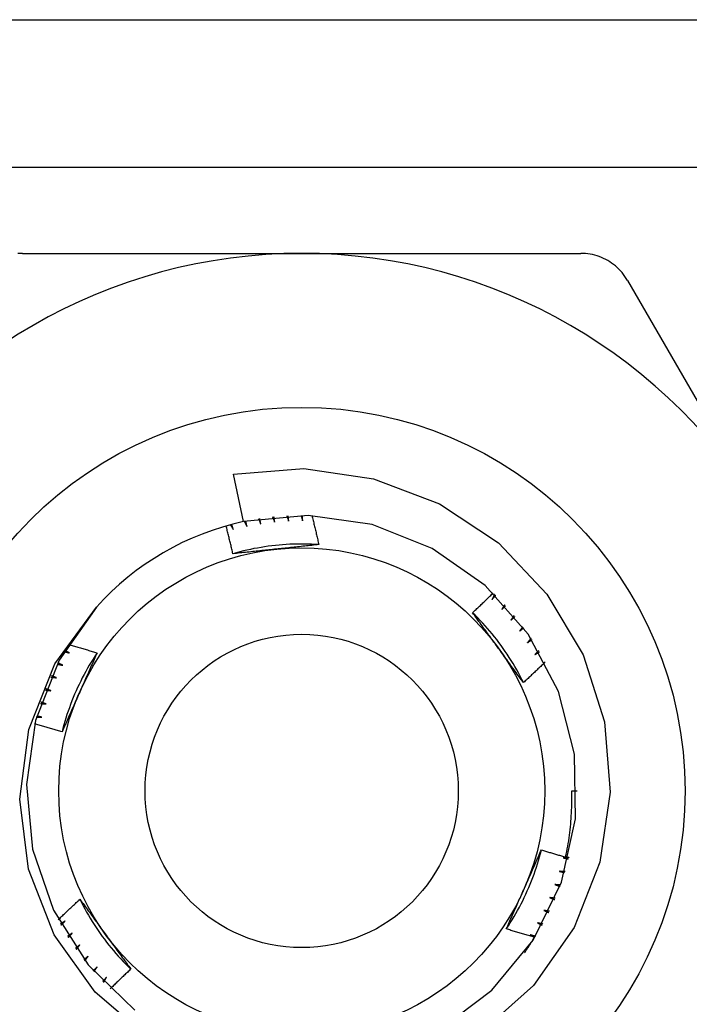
# Model space of a CAD drawing. Header units: inches. Extents: x 6 to 216, y 11 to 118.
# Tile 156 of 212: x 38.169 to 38.413, y 77.351 to 77.71. Entities that reach past the tile are written whole.
import ezdxf

# ---------------------------------------------------------------- set-up
doc = ezdxf.new("R2010")
doc.units = ezdxf.units.IN
doc.header["$MEASUREMENT"] = 0
doc.layers.add('Visible Edges(ANSI)', color=7, linetype='Continuous', lineweight=25)
doc.layers.add('Visible Tangent Edges(ANSI)', color=7, linetype='Continuous', lineweight=25)

msp = doc.modelspace()

# ---------------------------------------------------------------- linework, layer by layer
at = {"layer": 'Visible Edges(ANSI)'}
for p, q in [((8.41765, 77.70973), (38.59875, 77.70973)), ((38.17026, 77.6246), (38.27198, 77.6246)), ((38.27198, 77.6246), (38.3737, 77.6246)), ((38.39074, 77.61475), (38.4416, 77.52666)), ((38.2508, 77.52686), (38.24706, 77.54418)), ((38.37041, 77.42873), (38.37237, 77.42873))]:
    msp.add_line(p, q, dxfattribs=at)
at = {"layer": 'Visible Edges(ANSI)', "flags": 128}
for points in [[(38.17026, 77.6246), (38.16941, 77.62458), (38.16855, 77.62452)], [(38.39074, 77.61475), (38.3903, 77.61548), (38.38982, 77.6162), (38.38931, 77.61689), (38.38877, 77.61757), (38.3882, 77.61821), (38.3876, 77.61884), (38.38697, 77.61944), (38.38632, 77.62), (38.38565, 77.62054), (38.38496, 77.62105), (38.38426, 77.62152), (38.38354, 77.62196), (38.3828, 77.62236), (38.38204, 77.62274), (38.38125, 77.62308), (38.38045, 77.62339), (38.37964, 77.62367), (38.37881, 77.62392), (38.37796, 77.62412), (38.37712, 77.62429), (38.37626, 77.62443), (38.37541, 77.62452), (38.37455, 77.62458), (38.3737, 77.6246)], [(38.24706, 77.54418), (38.27272, 77.54615), (38.29821, 77.54248), (38.32223, 77.53333), (38.34368, 77.51908), (38.3614, 77.50047), (38.37455, 77.47834), (38.38238, 77.45385), (38.38449, 77.42823), (38.38071, 77.40278), (38.37125, 77.37892), (38.35652, 77.35783), (38.33734, 77.34075)], [(38.32245, 77.34194), (38.34131, 77.35612), (38.35635, 77.37432), (38.36672, 77.39552), (38.37185, 77.41855), (38.37147, 77.44215), (38.36559, 77.465), (38.35454, 77.48585), (38.33892, 77.50355), (38.3196, 77.51711), (38.29766, 77.52578), (38.27429, 77.5291), (38.2508, 77.52686)], [(38.26135, 77.52856), (38.26139, 77.52848), (38.26142, 77.5284), (38.26145, 77.52832), (38.26148, 77.52824), (38.26152, 77.52817), (38.26155, 77.52809), (38.26158, 77.52801), (38.26161, 77.52793), (38.26164, 77.52785), (38.26168, 77.52777), (38.26171, 77.52769), (38.26174, 77.52761), (38.26177, 77.52753), (38.2618, 77.52745), (38.26184, 77.52737), (38.26187, 77.5273), (38.2619, 77.52722), (38.26193, 77.52714), (38.26196, 77.52706), (38.262, 77.52698), (38.26203, 77.5269), (38.26206, 77.52682), (38.26209, 77.52674), (38.26212, 77.52666)], [(38.26212, 77.52666), (38.26211, 77.52674), (38.2621, 77.52683), (38.26209, 77.52691), (38.26208, 77.52699), (38.26207, 77.52707), (38.26206, 77.52715), (38.26205, 77.52723), (38.26204, 77.52731), (38.26203, 77.52739), (38.26202, 77.52748), (38.26201, 77.52756), (38.262, 77.52764), (38.26199, 77.52772), (38.26198, 77.5278), (38.26197, 77.52788), (38.26195, 77.52796), (38.26194, 77.52804), (38.26193, 77.52813), (38.26192, 77.52821), (38.26191, 77.52829), (38.2619, 77.52837), (38.26189, 77.52845), (38.26188, 77.52853), (38.26187, 77.52861)], [(38.26655, 77.52898), (38.26658, 77.5289), (38.26661, 77.52882), (38.26663, 77.52874), (38.26666, 77.52865), (38.26669, 77.52857), (38.26672, 77.52849), (38.26675, 77.52841), (38.26677, 77.52833), (38.2668, 77.52825), (38.26683, 77.52817), (38.26686, 77.52809), (38.26689, 77.52801), (38.26691, 77.52793), (38.26694, 77.52785), (38.26697, 77.52777), (38.267, 77.52769), (38.26703, 77.52761), (38.26705, 77.52753), (38.26708, 77.52745), (38.26711, 77.52737), (38.26714, 77.52728), (38.26717, 77.5272), (38.26719, 77.52712), (38.26722, 77.52704)], [(38.26722, 77.52704), (38.26721, 77.52712), (38.26721, 77.52721), (38.2672, 77.52729), (38.26719, 77.52737), (38.26719, 77.52745), (38.26718, 77.52753), (38.26718, 77.52761), (38.26717, 77.5277), (38.26716, 77.52778), (38.26716, 77.52786), (38.26715, 77.52794), (38.26714, 77.52802), (38.26714, 77.5281), (38.26713, 77.52819), (38.26713, 77.52827), (38.26712, 77.52835), (38.26711, 77.52843), (38.26711, 77.52851), (38.2671, 77.5286), (38.26709, 77.52868), (38.26709, 77.52876), (38.26708, 77.52884), (38.26708, 77.52892), (38.26707, 77.529)], [(38.27176, 77.52912), (38.27178, 77.52904), (38.27181, 77.52896), (38.27183, 77.52888), (38.27186, 77.5288), (38.27188, 77.52871), (38.2719, 77.52863), (38.27193, 77.52855), (38.27195, 77.52847), (38.27198, 77.52839), (38.272, 77.5283), (38.27202, 77.52822), (38.27205, 77.52814), (38.27207, 77.52806), (38.27209, 77.52798), (38.27212, 77.52789), (38.27214, 77.52781), (38.27216, 77.52773), (38.27219, 77.52765), (38.27221, 77.52757), (38.27224, 77.52748), (38.27226, 77.5274), (38.27228, 77.52732), (38.27231, 77.52724), (38.27233, 77.52716)], [(38.27233, 77.52716), (38.27233, 77.52724), (38.27233, 77.52732), (38.27232, 77.5274), (38.27232, 77.52748), (38.27232, 77.52757), (38.27232, 77.52765), (38.27231, 77.52773), (38.27231, 77.52781), (38.27231, 77.52789), (38.27231, 77.52798), (38.27231, 77.52806), (38.2723, 77.52814), (38.2723, 77.52822), (38.2723, 77.5283), (38.2723, 77.52839), (38.2723, 77.52847), (38.27229, 77.52855), (38.27229, 77.52863), (38.27229, 77.52871), (38.27229, 77.5288), (38.27229, 77.52888), (38.27228, 77.52896), (38.27228, 77.52904), (38.27228, 77.52912)], [(38.2757, 77.52905), (38.27581, 77.52862), (38.27592, 77.52818), (38.27603, 77.52774), (38.27614, 77.5273), (38.27625, 77.52686), (38.27636, 77.52642), (38.27646, 77.52598), (38.27657, 77.52554), (38.27668, 77.5251), (38.27678, 77.52466), (38.27689, 77.52422), (38.27699, 77.52378), (38.2771, 77.52334), (38.2772, 77.5229), (38.27731, 77.52246), (38.27741, 77.52202), (38.27751, 77.52158), (38.27761, 77.52113), (38.27771, 77.52069), (38.27782, 77.52025), (38.27792, 77.51981), (38.27802, 77.51937), (38.27812, 77.51893), (38.27821, 77.51849)], [(38.2469, 77.51514), (38.2468, 77.51556), (38.2467, 77.51598), (38.2466, 77.51641), (38.24651, 77.51683), (38.24641, 77.51725), (38.24631, 77.51768), (38.24621, 77.5181), (38.24611, 77.51852), (38.24601, 77.51895), (38.2459, 77.51937), (38.2458, 77.51979), (38.2457, 77.52021), (38.2456, 77.52063), (38.24549, 77.52106), (38.24539, 77.52148), (38.24529, 77.5219), (38.24518, 77.52232), (38.24508, 77.52274), (38.24497, 77.52317), (38.24486, 77.52359), (38.24476, 77.52401), (38.24465, 77.52443), (38.24454, 77.52485), (38.24443, 77.52527)], [(38.24599, 77.5257), (38.24604, 77.52563), (38.24608, 77.52556), (38.24613, 77.52548), (38.24617, 77.52541), (38.24621, 77.52534), (38.24626, 77.52526), (38.2463, 77.52519), (38.24635, 77.52512), (38.24639, 77.52505), (38.24643, 77.52497), (38.24648, 77.5249), (38.24652, 77.52483), (38.24657, 77.52475), (38.24661, 77.52468), (38.24665, 77.52461), (38.2467, 77.52453), (38.24674, 77.52446), (38.24679, 77.52439), (38.24683, 77.52431), (38.24687, 77.52424), (38.24692, 77.52417), (38.24696, 77.52409), (38.24701, 77.52402), (38.24705, 77.52395)], [(38.24705, 77.52395), (38.24703, 77.52403), (38.247, 77.52411), (38.24698, 77.52418), (38.24696, 77.52426), (38.24693, 77.52434), (38.24691, 77.52442), (38.24689, 77.5245), (38.24686, 77.52458), (38.24684, 77.52466), (38.24682, 77.52473), (38.24679, 77.52481), (38.24677, 77.52489), (38.24675, 77.52497), (38.24673, 77.52505), (38.2467, 77.52513), (38.24668, 77.52521), (38.24666, 77.52529), (38.24663, 77.52536), (38.24661, 77.52544), (38.24659, 77.52552), (38.24657, 77.5256), (38.24654, 77.52568), (38.24652, 77.52576), (38.2465, 77.52584)], [(38.25106, 77.52692), (38.2511, 77.52685), (38.25114, 77.52677), (38.25118, 77.5267), (38.25122, 77.52662), (38.25126, 77.52654), (38.2513, 77.52647), (38.25134, 77.52639), (38.25138, 77.52632), (38.25142, 77.52624), (38.25146, 77.52617), (38.2515, 77.52609), (38.25154, 77.52602), (38.25158, 77.52594), (38.25162, 77.52587), (38.25166, 77.52579), (38.2517, 77.52572), (38.25174, 77.52564), (38.25178, 77.52557), (38.25183, 77.52549), (38.25187, 77.52542), (38.2519, 77.52534), (38.25194, 77.52526), (38.25198, 77.52519), (38.25202, 77.52511)], [(38.25202, 77.52511), (38.25201, 77.52519), (38.25199, 77.52527), (38.25197, 77.52535), (38.25195, 77.52543), (38.25193, 77.52551), (38.25191, 77.52559), (38.25189, 77.52567), (38.25187, 77.52575), (38.25185, 77.52583), (38.25183, 77.52591), (38.25182, 77.52599), (38.2518, 77.52607), (38.25178, 77.52615), (38.25176, 77.52623), (38.25174, 77.52631), (38.25172, 77.52639), (38.2517, 77.52647), (38.25168, 77.52655), (38.25167, 77.52663), (38.25165, 77.52671), (38.25163, 77.52679), (38.25161, 77.52687), (38.25159, 77.52695), (38.25157, 77.52703)], [(38.25619, 77.52787), (38.25622, 77.5278), (38.25626, 77.52772), (38.2563, 77.52764), (38.25633, 77.52757), (38.25637, 77.52749), (38.2564, 77.52741), (38.25644, 77.52733), (38.25648, 77.52726), (38.25651, 77.52718), (38.25655, 77.5271), (38.25659, 77.52702), (38.25662, 77.52695), (38.25666, 77.52687), (38.25669, 77.52679), (38.25673, 77.52672), (38.25677, 77.52664), (38.2568, 77.52656), (38.25684, 77.52648), (38.25687, 77.52641), (38.25691, 77.52633), (38.25695, 77.52625), (38.25698, 77.52617), (38.25702, 77.5261), (38.25705, 77.52602)], [(38.25705, 77.52602), (38.25704, 77.5261), (38.25702, 77.52618), (38.25701, 77.52626), (38.25699, 77.52634), (38.25698, 77.52642), (38.25697, 77.5265), (38.25695, 77.52658), (38.25694, 77.52666), (38.25692, 77.52675), (38.25691, 77.52683), (38.25689, 77.52691), (38.25688, 77.52699), (38.25686, 77.52707), (38.25685, 77.52715), (38.25683, 77.52723), (38.25682, 77.52731), (38.2568, 77.52739), (38.25679, 77.52747), (38.25677, 77.52755), (38.25676, 77.52763), (38.25674, 77.52771), (38.25673, 77.52779), (38.25672, 77.52787), (38.2567, 77.52795)], [(38.27821, 77.51848), (38.2769, 77.51856), (38.27558, 77.51862), (38.27426, 77.51866), (38.27294, 77.51869), (38.27162, 77.51869), (38.2703, 77.51867), (38.26898, 77.51864), (38.26767, 77.51858), (38.26635, 77.51851), (38.26503, 77.51842), (38.26372, 77.51831), (38.26241, 77.51818), (38.2611, 77.51803), (38.25979, 77.51786), (38.25848, 77.51767), (38.25718, 77.51747), (38.25588, 77.51724), (38.25458, 77.517), (38.25329, 77.51673), (38.252, 77.51645), (38.25072, 77.51615), (38.24944, 77.51583), (38.24817, 77.51549), (38.2469, 77.51513)], [(38.27821, 77.51849), (38.27757, 77.51841), (38.27693, 77.51834), (38.27629, 77.51827), (38.27565, 77.5182), (38.275, 77.51813), (38.27436, 77.51806), (38.27372, 77.51799), (38.27308, 77.51792), (38.27243, 77.51786), (38.27179, 77.51779), (38.27114, 77.51772), (38.2705, 77.51765), (38.26985, 77.51758), (38.26921, 77.51751), (38.26856, 77.51744), (38.26791, 77.51737), (38.26727, 77.51731), (38.26662, 77.51724), (38.26597, 77.51717), (38.26532, 77.5171), (38.26467, 77.51703), (38.26402, 77.51696), (38.26337, 77.5169), (38.26272, 77.51683)], [(38.26272, 77.51683), (38.26205, 77.51676), (38.26139, 77.51669), (38.26073, 77.51662), (38.26006, 77.51655), (38.2594, 77.51648), (38.25874, 77.51641), (38.25808, 77.51634), (38.25742, 77.51627), (38.25676, 77.5162), (38.2561, 77.51613), (38.25544, 77.51606), (38.25478, 77.51599), (38.25412, 77.51592), (38.25346, 77.51585), (38.2528, 77.51578), (38.25214, 77.51571), (38.25149, 77.51564), (38.25083, 77.51557), (38.25017, 77.51549), (38.24952, 77.51542), (38.24886, 77.51535), (38.24821, 77.51528), (38.24755, 77.51521), (38.2469, 77.51514)], [(38.33427, 77.49365), (38.33458, 77.49395), (38.3349, 77.49425), (38.33522, 77.49454), (38.33554, 77.49484), (38.33586, 77.49514), (38.33617, 77.49543), (38.33649, 77.49573), (38.3368, 77.49603), (38.33712, 77.49633), (38.33744, 77.49663), (38.33775, 77.49693), (38.33807, 77.49723), (38.33838, 77.49753), (38.33869, 77.49783), (38.33901, 77.49813), (38.33932, 77.49843), (38.33963, 77.49873), (38.33994, 77.49904), (38.34026, 77.49934), (38.34057, 77.49964), (38.34088, 77.49994), (38.34119, 77.50025), (38.3415, 77.50055), (38.34181, 77.50086)], [(38.34235, 77.50033), (38.34231, 77.50026), (38.34227, 77.50018), (38.34223, 77.50011), (38.34219, 77.50003), (38.34215, 77.49996), (38.34211, 77.49988), (38.34207, 77.49981), (38.34203, 77.49973), (38.34198, 77.49966), (38.34194, 77.49958), (38.3419, 77.49951), (38.34186, 77.49943), (38.34182, 77.49936), (38.34178, 77.49928), (38.34174, 77.49921), (38.3417, 77.49913), (38.34166, 77.49906), (38.34162, 77.49898), (38.34158, 77.49891), (38.34154, 77.49883), (38.3415, 77.49876), (38.34145, 77.49868), (38.34141, 77.49861), (38.34137, 77.49853)], [(38.34137, 77.49853), (38.34143, 77.49859), (38.34149, 77.49865), (38.34154, 77.49871), (38.3416, 77.49877), (38.34165, 77.49883), (38.34171, 77.49889), (38.34177, 77.49895), (38.34182, 77.49901), (38.34188, 77.49907), (38.34193, 77.49913), (38.34199, 77.49919), (38.34205, 77.49925), (38.3421, 77.49931), (38.34216, 77.49937), (38.34221, 77.49943), (38.34227, 77.49949), (38.34233, 77.49955), (38.34238, 77.49961), (38.34244, 77.49967), (38.3425, 77.49973), (38.34255, 77.49979), (38.34261, 77.49985), (38.34266, 77.49991), (38.34272, 77.49997)], [(38.34597, 77.49658), (38.34593, 77.49651), (38.34588, 77.49644), (38.34584, 77.49636), (38.34579, 77.49629), (38.34575, 77.49622), (38.3457, 77.49615), (38.34566, 77.49607), (38.34562, 77.496), (38.34557, 77.49593), (38.34553, 77.49585), (38.34548, 77.49578), (38.34544, 77.49571), (38.34539, 77.49564), (38.34535, 77.49556), (38.3453, 77.49549), (38.34526, 77.49542), (38.34522, 77.49534), (38.34517, 77.49527), (38.34513, 77.4952), (38.34508, 77.49513), (38.34504, 77.49505), (38.34499, 77.49498), (38.34495, 77.49491), (38.3449, 77.49484)], [(38.21617, 77.33877), (38.19666, 77.35543), (38.18176, 77.37634), (38.17243, 77.40021), (38.16925, 77.42567), (38.17248, 77.45113), (38.18197, 77.47498), (38.19716, 77.49567)], [(38.19716, 77.49567), (38.1836, 77.47636), (38.17492, 77.45441), (38.17161, 77.43104), (38.17384, 77.40755), (38.1815, 77.38523), (38.19416, 77.36531), (38.21111, 77.34889)], [(38.35282, 77.4682), (38.35223, 77.46938), (38.35163, 77.47056), (38.351, 77.47172), (38.35036, 77.47287), (38.34971, 77.47402), (38.34903, 77.47515), (38.34834, 77.47628), (38.34764, 77.47739), (38.34692, 77.4785), (38.34618, 77.47959), (38.34543, 77.48067), (38.34466, 77.48174), (38.34387, 77.4828), (38.34307, 77.48385), (38.34226, 77.48489), (38.34143, 77.48591), (38.34058, 77.48693), (38.33972, 77.48793), (38.33885, 77.48892), (38.33796, 77.48989), (38.33706, 77.49085), (38.33614, 77.4918), (38.33521, 77.49273), (38.33427, 77.49365)], [(38.34364, 77.4808), (38.34325, 77.48134), (38.34286, 77.48188), (38.34246, 77.48242), (38.34207, 77.48296), (38.34168, 77.4835), (38.34129, 77.48404), (38.3409, 77.48457), (38.34051, 77.48511), (38.34012, 77.48565), (38.33973, 77.48618), (38.33934, 77.48672), (38.33895, 77.48726), (38.33856, 77.48779), (38.33817, 77.48833), (38.33778, 77.48886), (38.33739, 77.48939), (38.337, 77.48993), (38.33661, 77.49046), (38.33622, 77.49099), (38.33583, 77.49153), (38.33544, 77.49206), (38.33505, 77.49259), (38.33466, 77.49312), (38.33427, 77.49365)], [(38.3449, 77.49484), (38.34496, 77.49489), (38.34502, 77.49495), (38.34508, 77.49501), (38.34514, 77.49506), (38.3452, 77.49512), (38.34526, 77.49518), (38.34532, 77.49523), (38.34537, 77.49529), (38.34543, 77.49535), (38.34549, 77.4954), (38.34555, 77.49546), (38.34561, 77.49552), (38.34567, 77.49557), (38.34573, 77.49563), (38.34579, 77.49569), (38.34585, 77.49574), (38.34591, 77.4958), (38.34597, 77.49586), (38.34603, 77.49591), (38.34609, 77.49597), (38.34614, 77.49603), (38.3462, 77.49608), (38.34626, 77.49614), (38.34632, 77.4962)], [(38.34939, 77.49265), (38.34935, 77.49258), (38.3493, 77.49251), (38.34925, 77.49244), (38.3492, 77.49237), (38.34915, 77.4923), (38.3491, 77.49223), (38.34906, 77.49216), (38.34901, 77.49209), (38.34896, 77.49202), (38.34891, 77.49195), (38.34886, 77.49188), (38.34882, 77.49181), (38.34877, 77.49173), (38.34872, 77.49166), (38.34867, 77.49159), (38.34862, 77.49152), (38.34857, 77.49145), (38.34853, 77.49138), (38.34848, 77.49131), (38.34843, 77.49124), (38.34838, 77.49117), (38.34833, 77.4911), (38.34828, 77.49103), (38.34824, 77.49096)], [(38.34824, 77.49096), (38.3483, 77.49102), (38.34836, 77.49107), (38.34842, 77.49112), (38.34848, 77.49118), (38.34854, 77.49123), (38.34861, 77.49128), (38.34867, 77.49134), (38.34873, 77.49139), (38.34879, 77.49144), (38.34885, 77.4915), (38.34892, 77.49155), (38.34898, 77.49161), (38.34904, 77.49166), (38.3491, 77.49171), (38.34916, 77.49177), (38.34923, 77.49182), (38.34929, 77.49187), (38.34935, 77.49193), (38.34941, 77.49198), (38.34948, 77.49203), (38.34954, 77.49209), (38.3496, 77.49214), (38.34966, 77.49219), (38.34972, 77.49225)], [(38.35261, 77.48855), (38.35255, 77.48848), (38.3525, 77.48841), (38.35245, 77.48834), (38.3524, 77.48827), (38.35235, 77.48821), (38.3523, 77.48814), (38.35224, 77.48807), (38.35219, 77.488), (38.35214, 77.48794), (38.35209, 77.48787), (38.35204, 77.4878), (38.35199, 77.48773), (38.35193, 77.48766), (38.35188, 77.4876), (38.35183, 77.48753), (38.35178, 77.48746), (38.35173, 77.48739), (38.35167, 77.48733), (38.35162, 77.48726), (38.35157, 77.48719), (38.35152, 77.48712), (38.35147, 77.48705), (38.35141, 77.48699), (38.35136, 77.48692)], [(38.35136, 77.48692), (38.35143, 77.48697), (38.35149, 77.48702), (38.35156, 77.48707), (38.35162, 77.48712), (38.35169, 77.48717), (38.35175, 77.48722), (38.35181, 77.48727), (38.35188, 77.48732), (38.35194, 77.48737), (38.35201, 77.48742), (38.35207, 77.48747), (38.35214, 77.48752), (38.3522, 77.48757), (38.35227, 77.48762), (38.35233, 77.48767), (38.3524, 77.48773), (38.35246, 77.48778), (38.35253, 77.48783), (38.35259, 77.48788), (38.35266, 77.48793), (38.35272, 77.48798), (38.35279, 77.48803), (38.35285, 77.48808), (38.35292, 77.48813)], [(38.18696, 77.48212), (38.18739, 77.48199), (38.18783, 77.48187), (38.18826, 77.48174), (38.1887, 77.48162), (38.18913, 77.48149), (38.18957, 77.48137), (38.19, 77.48124), (38.19043, 77.48111), (38.19087, 77.48098), (38.1913, 77.48086), (38.19174, 77.48073), (38.19217, 77.4806), (38.1926, 77.48047), (38.19304, 77.48034), (38.19347, 77.48021), (38.1939, 77.48008), (38.19434, 77.47995), (38.19477, 77.47981), (38.1952, 77.47968), (38.19564, 77.47955), (38.19607, 77.47941), (38.1965, 77.47928), (38.19693, 77.47914), (38.19737, 77.47901)], [(38.3556, 77.48428), (38.35555, 77.48422), (38.35549, 77.48415), (38.35544, 77.48408), (38.35538, 77.48402), (38.35533, 77.48395), (38.35527, 77.48389), (38.35522, 77.48382), (38.35516, 77.48376), (38.35511, 77.48369), (38.35505, 77.48363), (38.355, 77.48356), (38.35494, 77.4835), (38.35488, 77.48343), (38.35483, 77.48337), (38.35477, 77.4833), (38.35472, 77.48324), (38.35466, 77.48317), (38.35461, 77.48311), (38.35455, 77.48304), (38.3545, 77.48298), (38.35444, 77.48292), (38.35439, 77.48285), (38.35433, 77.48279), (38.35428, 77.48272)], [(38.35428, 77.48272), (38.35434, 77.48277), (38.35441, 77.48281), (38.35448, 77.48286), (38.35454, 77.48291), (38.35461, 77.48296), (38.35468, 77.483), (38.35475, 77.48305), (38.35481, 77.4831), (38.35488, 77.48314), (38.35495, 77.48319), (38.35501, 77.48324), (38.35508, 77.48328), (38.35515, 77.48333), (38.35522, 77.48338), (38.35528, 77.48342), (38.35535, 77.48347), (38.35542, 77.48352), (38.35549, 77.48357), (38.35555, 77.48361), (38.35562, 77.48366), (38.35569, 77.48371), (38.35575, 77.48375), (38.35582, 77.4838), (38.35589, 77.48385)], [(38.19737, 77.47901), (38.19664, 77.47791), (38.19593, 77.47679), (38.19524, 77.47567), (38.19456, 77.47454), (38.19389, 77.4734), (38.19325, 77.47225), (38.19262, 77.47109), (38.19201, 77.46992), (38.19141, 77.46875), (38.19083, 77.46756), (38.19027, 77.46637), (38.18973, 77.46516), (38.1892, 77.46396), (38.18869, 77.46274), (38.1882, 77.46151), (38.18773, 77.46028), (38.18728, 77.45904), (38.18684, 77.4578), (38.18642, 77.45655), (38.18602, 77.45529), (38.18564, 77.45403), (38.18528, 77.45276), (38.18493, 77.45149), (38.18461, 77.45021)], [(38.18536, 77.47949), (38.18544, 77.47947), (38.18553, 77.47945), (38.18561, 77.47943), (38.18569, 77.47941), (38.18578, 77.47939), (38.18586, 77.47936), (38.18594, 77.47934), (38.18602, 77.47932), (38.18611, 77.4793), (38.18619, 77.47928), (38.18627, 77.47926), (38.18635, 77.47924), (38.18644, 77.47922), (38.18652, 77.4792), (38.1866, 77.47917), (38.18668, 77.47915), (38.18677, 77.47913), (38.18685, 77.47911), (38.18693, 77.47909), (38.18702, 77.47907), (38.1871, 77.47905), (38.18718, 77.47903), (38.18726, 77.479), (38.18735, 77.47898)], [(38.18735, 77.47898), (38.18727, 77.47902), (38.1872, 77.47906), (38.18713, 77.4791), (38.18706, 77.47914), (38.18699, 77.47918), (38.18692, 77.47922), (38.18684, 77.47926), (38.18677, 77.4793), (38.1867, 77.47934), (38.18663, 77.47938), (38.18656, 77.47942), (38.18649, 77.47946), (38.18641, 77.4795), (38.18634, 77.47954), (38.18627, 77.47958), (38.1862, 77.47962), (38.18613, 77.47966), (38.18606, 77.4797), (38.18598, 77.47974), (38.18591, 77.47978), (38.18584, 77.47982), (38.18577, 77.47986), (38.1857, 77.4799), (38.18563, 77.47994)], [(38.19737, 77.47901), (38.19711, 77.47842), (38.19685, 77.47783), (38.19659, 77.47724), (38.19633, 77.47664), (38.19607, 77.47605), (38.1958, 77.47546), (38.19554, 77.47487), (38.19528, 77.47428), (38.19502, 77.47369), (38.19476, 77.47309), (38.1945, 77.4725), (38.19423, 77.47191), (38.19397, 77.47132), (38.19371, 77.47072), (38.19344, 77.47013), (38.19318, 77.46953), (38.19291, 77.46894), (38.19265, 77.46834), (38.19238, 77.46775), (38.19212, 77.46715), (38.19185, 77.46655), (38.19159, 77.46596), (38.19132, 77.46536), (38.19105, 77.46476)], [(38.35283, 77.46821), (38.35244, 77.46873), (38.35206, 77.46925), (38.35168, 77.46977), (38.3513, 77.47029), (38.35092, 77.47081), (38.35053, 77.47133), (38.35015, 77.47185), (38.34977, 77.47238), (38.34939, 77.4729), (38.34901, 77.47342), (38.34863, 77.47395), (38.34824, 77.47447), (38.34786, 77.475), (38.34748, 77.47552), (38.3471, 77.47605), (38.34671, 77.47657), (38.34633, 77.4771), (38.34595, 77.47763), (38.34557, 77.47815), (38.34518, 77.47868), (38.3448, 77.47921), (38.34441, 77.47974), (38.34403, 77.48027), (38.34364, 77.4808)], [(38.35837, 77.47986), (38.35831, 77.4798), (38.35826, 77.47974), (38.3582, 77.47968), (38.35814, 77.47962), (38.35808, 77.47955), (38.35802, 77.47949), (38.35796, 77.47943), (38.35791, 77.47937), (38.35785, 77.47931), (38.35779, 77.47924), (38.35773, 77.47918), (38.35767, 77.47912), (38.35761, 77.47906), (38.35755, 77.479), (38.3575, 77.47893), (38.35744, 77.47887), (38.35738, 77.47881), (38.35732, 77.47875), (38.35726, 77.47869), (38.3572, 77.47862), (38.35714, 77.47856), (38.35708, 77.4785), (38.35703, 77.47844), (38.35697, 77.47838)], [(38.35697, 77.47838), (38.35704, 77.47842), (38.35711, 77.47846), (38.35718, 77.47851), (38.35725, 77.47855), (38.35731, 77.47859), (38.35738, 77.47864), (38.35745, 77.47868), (38.35752, 77.47872), (38.35759, 77.47877), (38.35766, 77.47881), (38.35773, 77.47885), (38.3578, 77.4789), (38.35787, 77.47894), (38.35794, 77.47898), (38.35801, 77.47903), (38.35808, 77.47907), (38.35815, 77.47911), (38.35822, 77.47916), (38.35829, 77.4792), (38.35836, 77.47924), (38.35843, 77.47929), (38.3585, 77.47933), (38.35857, 77.47937), (38.35864, 77.47942)], [(38.18284, 77.47493), (38.18293, 77.47491), (38.18301, 77.47489), (38.18309, 77.47488), (38.18318, 77.47486), (38.18326, 77.47484), (38.18335, 77.47483), (38.18343, 77.47481), (38.18351, 77.47479), (38.1836, 77.47478), (38.18368, 77.47476), (38.18376, 77.47474), (38.18385, 77.47473), (38.18393, 77.47471), (38.18402, 77.47469), (38.1841, 77.47467), (38.18418, 77.47466), (38.18427, 77.47464), (38.18435, 77.47462), (38.18443, 77.47461), (38.18452, 77.47459), (38.1846, 77.47457), (38.18468, 77.47456), (38.18477, 77.47454), (38.18485, 77.47452)], [(38.18485, 77.47452), (38.18478, 77.47456), (38.1847, 77.47459), (38.18463, 77.47463), (38.18456, 77.47467), (38.18448, 77.4747), (38.18441, 77.47474), (38.18434, 77.47477), (38.18426, 77.47481), (38.18419, 77.47485), (38.18411, 77.47488), (38.18404, 77.47492), (38.18397, 77.47495), (38.18389, 77.47499), (38.18382, 77.47503), (38.18375, 77.47506), (38.18367, 77.4751), (38.1836, 77.47513), (38.18353, 77.47517), (38.18345, 77.47521), (38.18338, 77.47524), (38.18331, 77.47528), (38.18323, 77.47532), (38.18316, 77.47535), (38.18308, 77.47539)], [(38.36072, 77.47567), (38.3604, 77.47535), (38.36007, 77.47504), (38.35975, 77.47472), (38.35942, 77.47441), (38.3591, 77.4741), (38.35877, 77.47378), (38.35844, 77.47347), (38.35811, 77.47316), (38.35779, 77.47285), (38.35746, 77.47253), (38.35713, 77.47222), (38.3568, 77.47191), (38.35647, 77.4716), (38.35614, 77.47129), (38.35581, 77.47098), (38.35548, 77.47067), (38.35515, 77.47036), (38.35482, 77.47005), (38.35449, 77.46974), (38.35416, 77.46944), (38.35382, 77.46913), (38.35349, 77.46882), (38.35316, 77.46851), (38.35283, 77.46821)], [(38.18057, 77.47024), (38.18065, 77.47023), (38.18074, 77.47021), (38.18082, 77.4702), (38.1809, 77.47019), (38.18099, 77.47018), (38.18107, 77.47016), (38.18116, 77.47015), (38.18124, 77.47014), (38.18133, 77.47013), (38.18141, 77.47011), (38.18149, 77.4701), (38.18158, 77.47009), (38.18166, 77.47008), (38.18175, 77.47006), (38.18183, 77.47005), (38.18192, 77.47004), (38.182, 77.47003), (38.18209, 77.47001), (38.18217, 77.47), (38.18225, 77.46999), (38.18234, 77.46998), (38.18242, 77.46996), (38.18251, 77.46995), (38.18259, 77.46994)], [(38.18259, 77.46994), (38.18252, 77.46997), (38.18244, 77.47), (38.18237, 77.47003), (38.18229, 77.47007), (38.18221, 77.4701), (38.18214, 77.47013), (38.18206, 77.47016), (38.18199, 77.47019), (38.18191, 77.47023), (38.18184, 77.47026), (38.18176, 77.47029), (38.18169, 77.47032), (38.18161, 77.47036), (38.18154, 77.47039), (38.18146, 77.47042), (38.18139, 77.47045), (38.18131, 77.47048), (38.18123, 77.47052), (38.18116, 77.47055), (38.18108, 77.47058), (38.18101, 77.47061), (38.18093, 77.47065), (38.18086, 77.47068), (38.18078, 77.47071)], [(38.17854, 77.46544), (38.17862, 77.46543), (38.17871, 77.46542), (38.17879, 77.46541), (38.17888, 77.46541), (38.17896, 77.4654), (38.17904, 77.46539), (38.17913, 77.46538), (38.17921, 77.46537), (38.1793, 77.46537), (38.17938, 77.46536), (38.17947, 77.46535), (38.17955, 77.46534), (38.17964, 77.46533), (38.17972, 77.46533), (38.17981, 77.46532), (38.17989, 77.46531), (38.17998, 77.4653), (38.18006, 77.46529), (38.18015, 77.46528), (38.18023, 77.46528), (38.18032, 77.46527), (38.1804, 77.46526), (38.18049, 77.46525), (38.18057, 77.46524)], [(38.18057, 77.46524), (38.1805, 77.46527), (38.18042, 77.4653), (38.18034, 77.46533), (38.18027, 77.46536), (38.18019, 77.46538), (38.18011, 77.46541), (38.18003, 77.46544), (38.17996, 77.46547), (38.17988, 77.4655), (38.1798, 77.46552), (38.17973, 77.46555), (38.17965, 77.46558), (38.17957, 77.46561), (38.1795, 77.46564), (38.17942, 77.46567), (38.17934, 77.46569), (38.17927, 77.46572), (38.17919, 77.46575), (38.17911, 77.46578), (38.17903, 77.46581), (38.17896, 77.46584), (38.17888, 77.46586), (38.1788, 77.46589), (38.17873, 77.46592)], [(38.19105, 77.46476), (38.19078, 77.46415), (38.19051, 77.46354), (38.19024, 77.46293), (38.18997, 77.46232), (38.1897, 77.46171), (38.18943, 77.4611), (38.18916, 77.4605), (38.18889, 77.45989), (38.18862, 77.45928), (38.18835, 77.45868), (38.18808, 77.45807), (38.18781, 77.45746), (38.18754, 77.45686), (38.18727, 77.45625), (38.187, 77.45565), (38.18674, 77.45504), (38.18647, 77.45444), (38.1862, 77.45383), (38.18594, 77.45323), (38.18567, 77.45263), (38.1854, 77.45202), (38.18514, 77.45142), (38.18487, 77.45082), (38.18461, 77.45021)], [(38.17676, 77.46054), (38.17684, 77.46053), (38.17693, 77.46053), (38.17701, 77.46053), (38.1771, 77.46052), (38.17718, 77.46052), (38.17727, 77.46052), (38.17735, 77.46051), (38.17744, 77.46051), (38.17752, 77.46051), (38.17761, 77.4605), (38.17769, 77.4605), (38.17778, 77.46049), (38.17786, 77.46049), (38.17795, 77.46049), (38.17803, 77.46048), (38.17812, 77.46048), (38.17821, 77.46048), (38.17829, 77.46047), (38.17838, 77.46047), (38.17846, 77.46047), (38.17855, 77.46046), (38.17863, 77.46046), (38.17872, 77.46045), (38.1788, 77.46045)], [(38.1788, 77.46045), (38.17872, 77.46047), (38.17865, 77.4605), (38.17857, 77.46052), (38.17849, 77.46055), (38.17841, 77.46057), (38.17833, 77.46059), (38.17825, 77.46062), (38.17817, 77.46064), (38.1781, 77.46067), (38.17802, 77.46069), (38.17794, 77.46071), (38.17786, 77.46074), (38.17778, 77.46076), (38.17771, 77.46079), (38.17763, 77.46081), (38.17755, 77.46084), (38.17747, 77.46086), (38.17739, 77.46088), (38.17731, 77.46091), (38.17724, 77.46093), (38.17716, 77.46096), (38.17708, 77.46098), (38.177, 77.46101), (38.17692, 77.46103)], [(38.17523, 77.45555), (38.17532, 77.45555), (38.1754, 77.45555), (38.17549, 77.45556), (38.17557, 77.45556), (38.17566, 77.45556), (38.17575, 77.45556), (38.17583, 77.45556), (38.17592, 77.45556), (38.176, 77.45556), (38.17609, 77.45556), (38.17617, 77.45556), (38.17626, 77.45556), (38.17634, 77.45556), (38.17643, 77.45556), (38.17651, 77.45557), (38.1766, 77.45557), (38.17668, 77.45557), (38.17677, 77.45557), (38.17685, 77.45557), (38.17694, 77.45557), (38.17703, 77.45557), (38.17711, 77.45557), (38.1772, 77.45557), (38.17728, 77.45557)], [(38.17728, 77.45557), (38.1772, 77.45559), (38.17712, 77.45561), (38.17704, 77.45563), (38.17696, 77.45565), (38.17688, 77.45567), (38.1768, 77.45569), (38.17672, 77.45571), (38.17665, 77.45573), (38.17657, 77.45575), (38.17649, 77.45577), (38.17641, 77.45579), (38.17633, 77.45581), (38.17625, 77.45583), (38.17617, 77.45585), (38.17609, 77.45587), (38.17601, 77.45589), (38.17593, 77.45591), (38.17585, 77.45593), (38.17577, 77.45595), (38.17569, 77.45597), (38.17561, 77.45599), (38.17553, 77.45601), (38.17545, 77.45603), (38.17537, 77.45605)], [(38.18461, 77.45021), (38.18419, 77.45034), (38.18378, 77.45047), (38.18336, 77.45059), (38.18295, 77.45072), (38.18253, 77.45085), (38.18211, 77.45097), (38.1817, 77.4511), (38.18128, 77.45122), (38.18086, 77.45135), (38.18045, 77.45147), (38.18003, 77.45159), (38.17961, 77.45171), (38.1792, 77.45184), (38.17878, 77.45196), (38.17836, 77.45208), (38.17794, 77.4522), (38.17753, 77.45232), (38.17711, 77.45244), (38.17669, 77.45256), (38.17627, 77.45268), (38.17585, 77.45279), (38.17544, 77.45291), (38.17502, 77.45303), (38.1746, 77.45315)], [(38.3682, 77.40464), (38.36841, 77.40563), (38.36861, 77.40662), (38.3688, 77.40761), (38.36898, 77.40861), (38.36915, 77.4096), (38.36931, 77.4106), (38.36946, 77.4116), (38.36959, 77.4126), (38.36972, 77.41361), (38.36984, 77.41461), (38.36995, 77.41561), (38.37004, 77.41662), (38.37013, 77.41762), (38.37021, 77.41863), (38.37027, 77.41964), (38.37033, 77.42065), (38.37038, 77.42166), (38.37041, 77.42267), (38.37044, 77.42368), (38.37045, 77.42469), (38.37045, 77.4257), (38.37045, 77.42671), (38.37043, 77.42772), (38.37041, 77.42873)], [(38.34658, 77.37846), (38.34731, 77.37956), (38.34802, 77.38067), (38.34872, 77.38179), (38.3494, 77.38292), (38.35006, 77.38406), (38.35071, 77.38521), (38.35134, 77.38637), (38.35195, 77.38754), (38.35255, 77.38871), (38.35312, 77.3899), (38.35368, 77.39109), (38.35423, 77.3923), (38.35475, 77.39351), (38.35526, 77.39472), (38.35575, 77.39595), (38.35623, 77.39718), (38.35668, 77.39842), (38.35712, 77.39966), (38.35753, 77.40091), (38.35793, 77.40217), (38.35832, 77.40343), (38.35868, 77.4047), (38.35902, 77.40597), (38.35935, 77.40725)], [(38.3529, 77.3927), (38.35317, 77.39331), (38.35345, 77.39392), (38.35372, 77.39453), (38.35399, 77.39514), (38.35426, 77.39575), (38.35453, 77.39636), (38.3548, 77.39696), (38.35507, 77.39757), (38.35534, 77.39818), (38.35561, 77.39879), (38.35588, 77.39939), (38.35615, 77.4), (38.35642, 77.4006), (38.35668, 77.40121), (38.35695, 77.40181), (38.35722, 77.40242), (38.35749, 77.40302), (38.35775, 77.40363), (38.35802, 77.40423), (38.35829, 77.40483), (38.35855, 77.40544), (38.35882, 77.40604), (38.35908, 77.40664), (38.35935, 77.40725)], [(38.35935, 77.40725), (38.35972, 77.40714), (38.36008, 77.40702), (38.36045, 77.40691), (38.36082, 77.4068), (38.36119, 77.40669), (38.36156, 77.40657), (38.36192, 77.40646), (38.36229, 77.40635), (38.36266, 77.40624), (38.36303, 77.40613), (38.3634, 77.40602), (38.36377, 77.40592), (38.36414, 77.40581), (38.36451, 77.4057), (38.36488, 77.40559), (38.36524, 77.40548), (38.36561, 77.40538), (38.36598, 77.40527), (38.36635, 77.40516), (38.36672, 77.40506), (38.36709, 77.40495), (38.36746, 77.40485), (38.36783, 77.40474), (38.3682, 77.40464)], [(38.36939, 77.40443), (38.3693, 77.40443), (38.36922, 77.40442), (38.36913, 77.40442), (38.36904, 77.40442), (38.36896, 77.40441), (38.36887, 77.40441), (38.36879, 77.40441), (38.3687, 77.4044), (38.36862, 77.4044), (38.36853, 77.4044), (38.36845, 77.40439), (38.36836, 77.40439), (38.36828, 77.40439), (38.36819, 77.40439), (38.36811, 77.40438), (38.36802, 77.40438), (38.36794, 77.40438), (38.36785, 77.40437), (38.36777, 77.40437), (38.36768, 77.40437), (38.3676, 77.40437), (38.36751, 77.40436), (38.36742, 77.40436), (38.36734, 77.40436)], [(38.36734, 77.40436), (38.36742, 77.40434), (38.3675, 77.40432), (38.36758, 77.4043), (38.36766, 77.40429), (38.36774, 77.40427), (38.36782, 77.40425), (38.3679, 77.40423), (38.36798, 77.40421), (38.36806, 77.4042), (38.36814, 77.40418), (38.36822, 77.40416), (38.3683, 77.40414), (38.36838, 77.40412), (38.36846, 77.40411), (38.36854, 77.40409), (38.36862, 77.40407), (38.3687, 77.40405), (38.36878, 77.40403), (38.36886, 77.40402), (38.36894, 77.404), (38.36902, 77.40398), (38.3691, 77.40396), (38.36918, 77.40394), (38.36926, 77.40392)], [(38.36825, 77.40483), (38.36829, 77.40482), (38.36834, 77.40481), (38.36839, 77.40479), (38.36844, 77.40478), (38.36849, 77.40477), (38.36854, 77.40475), (38.36858, 77.40474), (38.36863, 77.40473), (38.36868, 77.40471), (38.36873, 77.4047), (38.36878, 77.40469), (38.36883, 77.40467), (38.36887, 77.40466), (38.36892, 77.40465), (38.36897, 77.40463), (38.36902, 77.40462), (38.36907, 77.40461), (38.36912, 77.40459), (38.36916, 77.40458), (38.36921, 77.40457), (38.36926, 77.40455), (38.36931, 77.40454), (38.36936, 77.40453), (38.36941, 77.40451)], [(38.36595, 77.39944), (38.36602, 77.39942), (38.3661, 77.3994), (38.36618, 77.39937), (38.36626, 77.39935), (38.36634, 77.39933), (38.36642, 77.39931), (38.3665, 77.39929), (38.36658, 77.39926), (38.36666, 77.39924), (38.36674, 77.39922), (38.36681, 77.3992), (38.36689, 77.39918), (38.36697, 77.39915), (38.36705, 77.39913), (38.36713, 77.39911), (38.36721, 77.39909), (38.36729, 77.39906), (38.36737, 77.39904), (38.36745, 77.39902), (38.36752, 77.399), (38.3676, 77.39898), (38.36768, 77.39895), (38.36776, 77.39893), (38.36784, 77.39891)], [(38.36799, 77.39941), (38.36791, 77.39941), (38.36782, 77.39941), (38.36774, 77.39941), (38.36765, 77.39941), (38.36757, 77.39941), (38.36748, 77.39941), (38.3674, 77.39941), (38.36731, 77.39942), (38.36723, 77.39942), (38.36714, 77.39942), (38.36705, 77.39942), (38.36697, 77.39942), (38.36688, 77.39942), (38.3668, 77.39942), (38.36671, 77.39943), (38.36663, 77.39943), (38.36654, 77.39943), (38.36646, 77.39943), (38.36637, 77.39943), (38.36629, 77.39943), (38.3662, 77.39944), (38.36612, 77.39944), (38.36603, 77.39944), (38.36595, 77.39944)], [(38.34659, 77.37845), (38.34685, 77.37904), (38.34711, 77.37963), (38.34737, 77.38023), (38.34763, 77.38082), (38.34789, 77.38141), (38.34815, 77.382), (38.34841, 77.38259), (38.34867, 77.38318), (38.34894, 77.38377), (38.3492, 77.38437), (38.34946, 77.38496), (38.34972, 77.38555), (38.34999, 77.38615), (38.35025, 77.38674), (38.35051, 77.38733), (38.35078, 77.38793), (38.35104, 77.38852), (38.35131, 77.38912), (38.35157, 77.38971), (38.35184, 77.39031), (38.3521, 77.39091), (38.35237, 77.3915), (38.35264, 77.3921), (38.3529, 77.3927)], [(38.3643, 77.3946), (38.36438, 77.39458), (38.36445, 77.39455), (38.36453, 77.39452), (38.36461, 77.3945), (38.36469, 77.39447), (38.36477, 77.39445), (38.36484, 77.39442), (38.36492, 77.39439), (38.365, 77.39437), (38.36508, 77.39434), (38.36515, 77.39432), (38.36523, 77.39429), (38.36531, 77.39426), (38.36539, 77.39424), (38.36546, 77.39421), (38.36554, 77.39418), (38.36562, 77.39416), (38.3657, 77.39413), (38.36577, 77.3941), (38.36585, 77.39408), (38.36593, 77.39405), (38.36601, 77.39403), (38.36609, 77.394), (38.36616, 77.39397)], [(38.36634, 77.39446), (38.36626, 77.39447), (38.36617, 77.39447), (38.36609, 77.39448), (38.366, 77.39448), (38.36592, 77.39449), (38.36583, 77.3945), (38.36575, 77.3945), (38.36566, 77.39451), (38.36558, 77.39451), (38.36549, 77.39452), (38.36541, 77.39453), (38.36532, 77.39453), (38.36524, 77.39454), (38.36515, 77.39454), (38.36507, 77.39455), (38.36498, 77.39455), (38.36489, 77.39456), (38.36481, 77.39457), (38.36472, 77.39457), (38.36464, 77.39458), (38.36455, 77.39458), (38.36447, 77.39459), (38.36438, 77.3946), (38.3643, 77.3946)], [(38.18323, 77.38179), (38.18356, 77.38211), (38.18388, 77.38242), (38.18421, 77.38274), (38.18453, 77.38305), (38.18486, 77.38336), (38.18519, 77.38368), (38.18551, 77.38399), (38.18584, 77.3843), (38.18617, 77.38461), (38.1865, 77.38493), (38.18683, 77.38524), (38.18715, 77.38555), (38.18748, 77.38586), (38.18781, 77.38617), (38.18814, 77.38648), (38.18847, 77.38679), (38.1888, 77.3871), (38.18914, 77.38741), (38.18947, 77.38772), (38.1898, 77.38802), (38.19013, 77.38833), (38.19046, 77.38864), (38.1908, 77.38895), (38.19113, 77.38925)], [(38.19113, 77.38925), (38.19151, 77.38873), (38.19189, 77.38821), (38.19228, 77.38769), (38.19266, 77.38717), (38.19304, 77.38665), (38.19342, 77.38613), (38.1938, 77.38561), (38.19418, 77.38508), (38.19457, 77.38456), (38.19495, 77.38404), (38.19533, 77.38351), (38.19571, 77.38299), (38.19609, 77.38247), (38.19648, 77.38194), (38.19686, 77.38141), (38.19724, 77.38089), (38.19762, 77.38036), (38.19801, 77.37984), (38.19839, 77.37931), (38.19877, 77.37878), (38.19916, 77.37825), (38.19954, 77.37772), (38.19993, 77.37719), (38.20031, 77.37666)], [(38.19114, 77.38926), (38.19172, 77.38808), (38.19233, 77.3869), (38.19295, 77.38574), (38.19359, 77.38459), (38.19425, 77.38344), (38.19492, 77.38231), (38.19561, 77.38118), (38.19632, 77.38007), (38.19704, 77.37897), (38.19778, 77.37787), (38.19853, 77.37679), (38.1993, 77.37572), (38.20008, 77.37466), (38.20088, 77.37361), (38.2017, 77.37257), (38.20253, 77.37155), (38.20337, 77.37053), (38.20423, 77.36953), (38.20511, 77.36855), (38.206, 77.36757), (38.2069, 77.36661), (38.20782, 77.36566), (38.20875, 77.36473), (38.20969, 77.36381)], [(38.3624, 77.38986), (38.36248, 77.38983), (38.36256, 77.3898), (38.36263, 77.38977), (38.36271, 77.38974), (38.36278, 77.38971), (38.36286, 77.38968), (38.36294, 77.38965), (38.36301, 77.38962), (38.36309, 77.38959), (38.36317, 77.38956), (38.36324, 77.38953), (38.36332, 77.3895), (38.36339, 77.38946), (38.36347, 77.38943), (38.36355, 77.3894), (38.36362, 77.38937), (38.3637, 77.38934), (38.36378, 77.38931), (38.36385, 77.38928), (38.36393, 77.38925), (38.364, 77.38922), (38.36408, 77.38919), (38.36416, 77.38916), (38.36423, 77.38913)], [(38.36444, 77.38961), (38.36435, 77.38962), (38.36427, 77.38963), (38.36418, 77.38964), (38.3641, 77.38965), (38.36401, 77.38966), (38.36393, 77.38967), (38.36384, 77.38968), (38.36376, 77.38969), (38.36367, 77.3897), (38.36359, 77.38971), (38.3635, 77.38972), (38.36342, 77.38973), (38.36333, 77.38974), (38.36325, 77.38975), (38.36317, 77.38976), (38.36308, 77.38977), (38.363, 77.38978), (38.36291, 77.38979), (38.36283, 77.3898), (38.36274, 77.38981), (38.36266, 77.38983), (38.36257, 77.38984), (38.36249, 77.38985), (38.3624, 77.38986)], [(38.36026, 77.38522), (38.36034, 77.38518), (38.36041, 77.38515), (38.36049, 77.38511), (38.36056, 77.38508), (38.36064, 77.38505), (38.36071, 77.38501), (38.36079, 77.38498), (38.36086, 77.38494), (38.36093, 77.38491), (38.36101, 77.38488), (38.36108, 77.38484), (38.36116, 77.38481), (38.36123, 77.38477), (38.36131, 77.38474), (38.36138, 77.3847), (38.36146, 77.38467), (38.36153, 77.38464), (38.36161, 77.3846), (38.36168, 77.38457), (38.36175, 77.38453), (38.36183, 77.3845), (38.3619, 77.38446), (38.36198, 77.38443), (38.36205, 77.3844)], [(38.36228, 77.38486), (38.3622, 77.38488), (38.36211, 77.38489), (38.36203, 77.38491), (38.36194, 77.38492), (38.36186, 77.38494), (38.36178, 77.38495), (38.36169, 77.38497), (38.36161, 77.38498), (38.36152, 77.38499), (38.36144, 77.38501), (38.36136, 77.38502), (38.36127, 77.38504), (38.36119, 77.38505), (38.3611, 77.38507), (38.36102, 77.38508), (38.36094, 77.3851), (38.36085, 77.38511), (38.36077, 77.38513), (38.36068, 77.38514), (38.3606, 77.38516), (38.36052, 77.38517), (38.36043, 77.38519), (38.36035, 77.3852), (38.36026, 77.38522)], [(38.18573, 77.38131), (38.18566, 77.38127), (38.18559, 77.38122), (38.18552, 77.38118), (38.18545, 77.38114), (38.18538, 77.3811), (38.1853, 77.38106), (38.18523, 77.38102), (38.18516, 77.38097), (38.18509, 77.38093), (38.18502, 77.38089), (38.18495, 77.38085), (38.18488, 77.38081), (38.18481, 77.38077), (38.18474, 77.38073), (38.18467, 77.38068), (38.1846, 77.38064), (38.18453, 77.3806), (38.18446, 77.38056), (38.18439, 77.38052), (38.18431, 77.38048), (38.18424, 77.38044), (38.18417, 77.38039), (38.1841, 77.38035), (38.18403, 77.38031)], [(38.18428, 77.37986), (38.18434, 77.37992), (38.1844, 77.37998), (38.18446, 77.38004), (38.18452, 77.3801), (38.18458, 77.38016), (38.18464, 77.38022), (38.1847, 77.38028), (38.18476, 77.38034), (38.18482, 77.3804), (38.18488, 77.38046), (38.18495, 77.38052), (38.18501, 77.38058), (38.18507, 77.38064), (38.18513, 77.3807), (38.18519, 77.38076), (38.18525, 77.38082), (38.18531, 77.38088), (38.18537, 77.38095), (38.18543, 77.38101), (38.18549, 77.38107), (38.18555, 77.38113), (38.18561, 77.38119), (38.18567, 77.38125), (38.18573, 77.38131)], [(38.35679, 77.3754), (38.35637, 77.37552), (38.35594, 77.37565), (38.35551, 77.37577), (38.35509, 77.37589), (38.35466, 77.37602), (38.35423, 77.37614), (38.35381, 77.37626), (38.35338, 77.37639), (38.35296, 77.37651), (38.35253, 77.37664), (38.35211, 77.37677), (38.35168, 77.37689), (38.35126, 77.37702), (38.35083, 77.37715), (38.35041, 77.37728), (38.34998, 77.3774), (38.34956, 77.37753), (38.34913, 77.37766), (38.34871, 77.37779), (38.34828, 77.37792), (38.34786, 77.37806), (38.34744, 77.37819), (38.34701, 77.37832), (38.34659, 77.37845)], [(38.35789, 77.38069), (38.35796, 77.38065), (38.35803, 77.38062), (38.3581, 77.38058), (38.35818, 77.38054), (38.35825, 77.3805), (38.35832, 77.38047), (38.3584, 77.38043), (38.35847, 77.38039), (38.35854, 77.38035), (38.35861, 77.38031), (38.35869, 77.38028), (38.35876, 77.38024), (38.35883, 77.3802), (38.3589, 77.38016), (38.35898, 77.38012), (38.35905, 77.38009), (38.35912, 77.38005), (38.35919, 77.38001), (38.35927, 77.37997), (38.35934, 77.37993), (38.35941, 77.3799), (38.35948, 77.37986), (38.35956, 77.37982), (38.35963, 77.37978)], [(38.35988, 77.38024), (38.3598, 77.38025), (38.35972, 77.38027), (38.35963, 77.38029), (38.35955, 77.38031), (38.35947, 77.38033), (38.35938, 77.38035), (38.3593, 77.38037), (38.35922, 77.38039), (38.35913, 77.38041), (38.35905, 77.38042), (38.35897, 77.38044), (38.35888, 77.38046), (38.3588, 77.38048), (38.35872, 77.3805), (38.35863, 77.38052), (38.35855, 77.38054), (38.35847, 77.38056), (38.35838, 77.38058), (38.3583, 77.3806), (38.35822, 77.38062), (38.35814, 77.38063), (38.35805, 77.38065), (38.35797, 77.38067), (38.35789, 77.38069)], [(38.18831, 77.37689), (38.18824, 77.37685), (38.18817, 77.3768), (38.1881, 77.37676), (38.18803, 77.37671), (38.18796, 77.37667), (38.1879, 77.37662), (38.18783, 77.37658), (38.18776, 77.37653), (38.18769, 77.37649), (38.18762, 77.37644), (38.18755, 77.3764), (38.18749, 77.37635), (38.18742, 77.37631), (38.18735, 77.37626), (38.18728, 77.37622), (38.18721, 77.37617), (38.18714, 77.37613), (38.18707, 77.37608), (38.18701, 77.37604), (38.18694, 77.37599), (38.18687, 77.37595), (38.1868, 77.3759), (38.18673, 77.37586), (38.18666, 77.37581)], [(38.18694, 77.37537), (38.187, 77.37543), (38.18705, 77.3755), (38.18711, 77.37556), (38.18717, 77.37562), (38.18722, 77.37569), (38.18728, 77.37575), (38.18734, 77.37582), (38.18739, 77.37588), (38.18745, 77.37594), (38.18751, 77.37601), (38.18756, 77.37607), (38.18762, 77.37613), (38.18768, 77.3762), (38.18774, 77.37626), (38.18779, 77.37632), (38.18785, 77.37639), (38.18791, 77.37645), (38.18796, 77.37651), (38.18802, 77.37658), (38.18808, 77.37664), (38.18813, 77.3767), (38.18819, 77.37677), (38.18825, 77.37683), (38.18831, 77.37689)], [(38.20031, 77.37666), (38.20071, 77.37612), (38.2011, 77.37558), (38.20149, 77.37504), (38.20188, 77.3745), (38.20227, 77.37396), (38.20267, 77.37343), (38.20306, 77.37289), (38.20345, 77.37235), (38.20384, 77.37181), (38.20423, 77.37128), (38.20462, 77.37074), (38.20501, 77.3702), (38.2054, 77.36967), (38.20579, 77.36913), (38.20618, 77.3686), (38.20657, 77.36807), (38.20696, 77.36753), (38.20735, 77.367), (38.20774, 77.36647), (38.20813, 77.36593), (38.20852, 77.3654), (38.20891, 77.36487), (38.2093, 77.36434), (38.20969, 77.36381)], [(38.35324, 77.36977), (38.35339, 77.37), (38.35355, 77.37023), (38.3537, 77.37046), (38.35385, 77.37069), (38.35401, 77.37092), (38.35416, 77.37116), (38.35431, 77.37139), (38.35446, 77.37162), (38.35461, 77.37186), (38.35476, 77.37209), (38.35491, 77.37232), (38.35506, 77.37256), (38.35521, 77.37279), (38.35536, 77.37303), (38.3555, 77.37326), (38.35565, 77.3735), (38.35579, 77.37374), (38.35594, 77.37397), (38.35608, 77.37421), (38.35623, 77.37445), (38.35637, 77.37469), (38.35651, 77.37493), (38.35665, 77.37516), (38.35679, 77.3754)], [(38.35528, 77.3763), (38.35534, 77.37626), (38.3554, 77.37622), (38.35547, 77.37619), (38.35553, 77.37615), (38.35559, 77.37611), (38.35566, 77.37607), (38.35572, 77.37604), (38.35578, 77.376), (38.35585, 77.37596), (38.35591, 77.37593), (38.35597, 77.37589), (38.35603, 77.37585), (38.3561, 77.37581), (38.35616, 77.37578), (38.35622, 77.37574), (38.35629, 77.3757), (38.35635, 77.37567), (38.35641, 77.37563), (38.35648, 77.37559), (38.35654, 77.37555), (38.3566, 77.37552), (38.35667, 77.37548), (38.35673, 77.37544), (38.35679, 77.3754)], [(38.35725, 77.37574), (38.35716, 77.37576), (38.35708, 77.37579), (38.357, 77.37581), (38.35692, 77.37583), (38.35684, 77.37585), (38.35675, 77.37588), (38.35667, 77.3759), (38.35659, 77.37592), (38.35651, 77.37595), (38.35643, 77.37597), (38.35634, 77.37599), (38.35626, 77.37602), (38.35618, 77.37604), (38.3561, 77.37606), (38.35602, 77.37609), (38.35593, 77.37611), (38.35585, 77.37613), (38.35577, 77.37616), (38.35569, 77.37618), (38.35561, 77.3762), (38.35552, 77.37623), (38.35544, 77.37625), (38.35536, 77.37627), (38.35528, 77.3763)], [(38.19111, 77.37262), (38.19104, 77.37257), (38.19098, 77.37252), (38.19091, 77.37248), (38.19085, 77.37243), (38.19078, 77.37238), (38.19071, 77.37233), (38.19065, 77.37228), (38.19058, 77.37223), (38.19052, 77.37218), (38.19045, 77.37213), (38.19038, 77.37209), (38.19032, 77.37204), (38.19025, 77.37199), (38.19019, 77.37194), (38.19012, 77.37189), (38.19005, 77.37184), (38.18999, 77.37179), (38.18992, 77.37175), (38.18986, 77.3717), (38.18979, 77.37165), (38.18972, 77.3716), (38.18966, 77.37155), (38.18959, 77.3715), (38.18953, 77.37145)], [(38.18982, 77.37103), (38.18988, 77.37109), (38.18993, 77.37116), (38.18998, 77.37123), (38.19004, 77.37129), (38.19009, 77.37136), (38.19014, 77.37143), (38.1902, 77.37149), (38.19025, 77.37156), (38.1903, 77.37163), (38.19036, 77.37169), (38.19041, 77.37176), (38.19047, 77.37183), (38.19052, 77.37189), (38.19057, 77.37196), (38.19063, 77.37202), (38.19068, 77.37209), (38.19073, 77.37216), (38.19079, 77.37222), (38.19084, 77.37229), (38.19089, 77.37236), (38.19095, 77.37242), (38.191, 77.37249), (38.19106, 77.37256), (38.19111, 77.37262)], [(38.19413, 77.3685), (38.19407, 77.36845), (38.194, 77.3684), (38.19394, 77.36834), (38.19388, 77.36829), (38.19381, 77.36824), (38.19375, 77.36819), (38.19369, 77.36814), (38.19362, 77.36808), (38.19356, 77.36803), (38.1935, 77.36798), (38.19343, 77.36793), (38.19337, 77.36788), (38.19331, 77.36782), (38.19324, 77.36777), (38.19318, 77.36772), (38.19312, 77.36767), (38.19305, 77.36762), (38.19299, 77.36756), (38.19293, 77.36751), (38.19286, 77.36746), (38.1928, 77.36741), (38.19274, 77.36736), (38.19267, 77.3673), (38.19261, 77.36725)], [(38.19293, 77.36684), (38.19298, 77.36691), (38.19303, 77.36698), (38.19308, 77.36705), (38.19313, 77.36712), (38.19318, 77.36719), (38.19323, 77.36726), (38.19328, 77.36733), (38.19333, 77.3674), (38.19338, 77.36746), (38.19343, 77.36753), (38.19348, 77.3676), (38.19353, 77.36767), (38.19358, 77.36774), (38.19363, 77.36781), (38.19368, 77.36788), (38.19373, 77.36795), (38.19378, 77.36802), (38.19383, 77.36809), (38.19388, 77.36815), (38.19393, 77.36822), (38.19398, 77.36829), (38.19403, 77.36836), (38.19408, 77.36843), (38.19413, 77.3685)], [(38.19736, 77.36454), (38.1973, 77.36449), (38.19724, 77.36443), (38.19718, 77.36437), (38.19712, 77.36432), (38.19706, 77.36426), (38.197, 77.36421), (38.19694, 77.36415), (38.19688, 77.3641), (38.19682, 77.36404), (38.19676, 77.36399), (38.1967, 77.36393), (38.19664, 77.36388), (38.19657, 77.36382), (38.19651, 77.36377), (38.19645, 77.36371), (38.19639, 77.36366), (38.19633, 77.3636), (38.19627, 77.36355), (38.19621, 77.36349), (38.19615, 77.36344), (38.19609, 77.36338), (38.19603, 77.36333), (38.19597, 77.36327), (38.19591, 77.36322)], [(38.19625, 77.36282), (38.19629, 77.36289), (38.19634, 77.36297), (38.19639, 77.36304), (38.19643, 77.36311), (38.19648, 77.36318), (38.19653, 77.36325), (38.19657, 77.36332), (38.19662, 77.3634), (38.19666, 77.36347), (38.19671, 77.36354), (38.19676, 77.36361), (38.1968, 77.36368), (38.19685, 77.36375), (38.1969, 77.36383), (38.19694, 77.3639), (38.19699, 77.36397), (38.19704, 77.36404), (38.19708, 77.36411), (38.19713, 77.36418), (38.19718, 77.36425), (38.19722, 77.36433), (38.19727, 77.3644), (38.19731, 77.36447), (38.19736, 77.36454)], [(38.20969, 77.36381), (38.20937, 77.36351), (38.20905, 77.36321), (38.20873, 77.36292), (38.20842, 77.36262), (38.2081, 77.36232), (38.20778, 77.36203), (38.20747, 77.36173), (38.20715, 77.36143), (38.20684, 77.36113), (38.20652, 77.36083), (38.20621, 77.36053), (38.20589, 77.36023), (38.20558, 77.35993), (38.20526, 77.35963), (38.20495, 77.35933), (38.20464, 77.35903), (38.20432, 77.35873), (38.20401, 77.35842), (38.2037, 77.35812), (38.20339, 77.35782), (38.20308, 77.35752), (38.20276, 77.35721), (38.20245, 77.35691), (38.20214, 77.3566)], [(38.20079, 77.36075), (38.20074, 77.3607), (38.20068, 77.36064), (38.20062, 77.36058), (38.20056, 77.36052), (38.20051, 77.36046), (38.20045, 77.3604), (38.20039, 77.36035), (38.20033, 77.36029), (38.20028, 77.36023), (38.20022, 77.36017), (38.20016, 77.36011), (38.2001, 77.36005), (38.20005, 77.36), (38.19999, 77.35994), (38.19993, 77.35988), (38.19987, 77.35982), (38.19981, 77.35976), (38.19976, 77.3597), (38.1997, 77.35965), (38.19964, 77.35959), (38.19958, 77.35953), (38.19953, 77.35947), (38.19947, 77.35941), (38.19941, 77.35936)], [(38.19977, 77.35898), (38.19981, 77.35905), (38.19986, 77.35913), (38.1999, 77.3592), (38.19994, 77.35928), (38.19998, 77.35935), (38.20003, 77.35942), (38.20007, 77.3595), (38.20011, 77.35957), (38.20015, 77.35965), (38.2002, 77.35972), (38.20024, 77.35979), (38.20028, 77.35987), (38.20032, 77.35994), (38.20037, 77.36002), (38.20041, 77.36009), (38.20045, 77.36016), (38.20049, 77.36024), (38.20054, 77.36031), (38.20058, 77.36039), (38.20062, 77.36046), (38.20067, 77.36053), (38.20071, 77.36061), (38.20075, 77.36068), (38.20079, 77.36075)]]:
    msp.add_lwpolyline(points, dxfattribs=at)
at = {"layer": 'Visible Edges(ANSI)'}
for radius in [0.13976, 0.08858]:
    msp.add_circle((38.27198, 77.42873), radius, dxfattribs=at)
for radius, start, end in [(0.19587, 90, 150), (0.19587, 30, 90), (0.10039, 102.18, 138.18)]:
    msp.add_arc((38.27198, 77.42873), radius, start, end, dxfattribs=at)
at = {"layer": 'Visible Tangent Edges(ANSI)'}
msp.add_line((38.59875, 77.65588), (8.41765, 77.65588), dxfattribs=at)
msp.add_circle((38.27198, 77.42873), 0.05709, dxfattribs=at)

doc.saveas('drawing.dxf')
